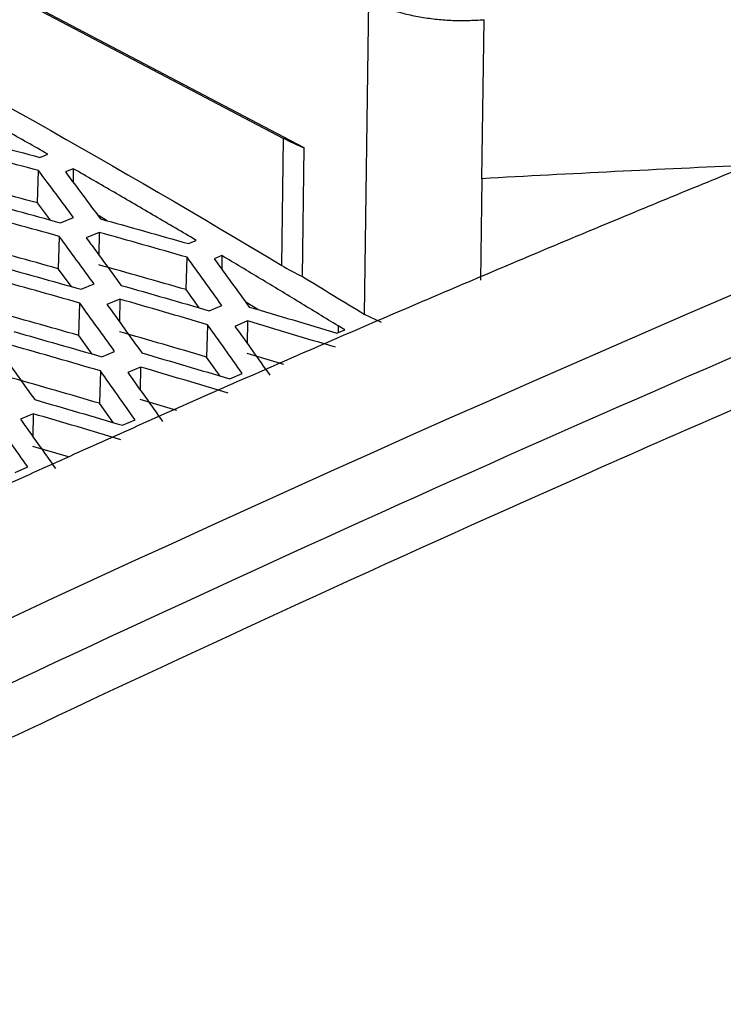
# Model space of a CAD drawing. Header units: millimetres. Extents: x -945 to 1227, y -951 to 1232.
# Tile 52 of 171: x 1004 to 1023, y -564 to -537. Entities that reach past the tile are written whole.
import ezdxf

# ---------------------------------------------------------------- set-up
doc = ezdxf.new("R2010")
doc.units = ezdxf.units.MM

msp = doc.modelspace()

# ---------------------------------------------------------------- linework, layer by layer
at = {"color": 7, "linetype": 'Continuous', "lineweight": 25}
for p, q in [((1011.707, -540.503), (983.624, -525.744)), ((984.106, -526.032), (1011.144, -540.242)), ((1013.36, -545.064), (1013.481, -536.463)), ((1016.576, -541.347), (1016.637, -536.992)), ((1011.095, -543.725), (1011.144, -540.242)), ((1004.47, -540.765), (1004.684, -540.675)), ((1011.658, -544.027), (1011.707, -540.503)), ((1004.407, -542.013), (1004.434, -541.127)), ((1005.382, -541.074), (1005.169, -541.164)), ((1005.382, -541.074), (1005.382, -541.449)), ((1016.576, -541.347), (1016.537, -544.128)), ((1004.758, -542.482), (1004.407, -542.013)), ((1006.316, -542.5), (1006.053, -542.348)), ((1005.037, -542.558), (1005.388, -542.408)), ((1006.088, -542.817), (1005.738, -542.966)), ((1006.088, -542.817), (1006.082, -543.435)), ((1004.999, -542.927), (1004.973, -543.813)), ((1008.539, -543.125), (1008.75, -543.036)), ((1008.473, -544.386), (1008.5, -543.5)), ((1009.454, -543.455), (1009.244, -543.544)), ((1009.454, -543.455), (1009.454, -543.834)), ((1005.332, -544.303), (1004.973, -543.813)), ((1005.603, -544.378), (1005.951, -544.229)), ((1008.836, -544.886), (1008.473, -544.386)), ((1005.537, -545.642), (1005.563, -544.755)), ((1006.655, -544.647), (1006.307, -544.796)), ((1006.655, -544.647), (1006.648, -545.269)), ((1010.438, -544.933), (1010.107, -544.734)), ((1009.105, -544.964), (1009.451, -544.817)), ((1013.825, -545.291), (1013.36, -545.064)), ((1010.158, -545.245), (1009.813, -545.392)), ((1010.158, -545.245), (1010.151, -545.867)), ((1009.063, -545.346), (1009.037, -546.233)), ((1012.607, -545.577), (1012.824, -545.485)), ((1012.639, -545.381), (1012.636, -545.565)), ((1005.904, -546.151), (1005.537, -545.642)), ((1006.168, -546.227), (1006.514, -546.077)), ((1011.151, -546.438), (1010.149, -546.138)), ((1009.405, -546.752), (1009.037, -546.233)), ((1006.126, -546.612), (1006.1, -547.499)), ((1007.221, -546.506), (1006.876, -546.655)), ((1007.221, -546.506), (1007.215, -547.131)), ((1009.67, -546.83), (1010.012, -546.683)), ((1008.216, -547.697), (1007.212, -547.398)), ((1006.473, -548.027), (1006.1, -547.499)), ((1004.284, -547.787), (1003.94, -547.938)), ((1004.284, -547.787), (1004.277, -548.415)), ((1006.733, -548.103), (1007.075, -547.953)), ((1005.252, -548.968), (1004.275, -548.679)), ((1003.795, -549.395), (1004.137, -549.244))]:
    msp.add_line(p, q, dxfattribs=at)
msp.add_arc((1014.143, -534.507), 6.471, 242.3878, 247.8895, dxfattribs=at)
for points, knots in [([(1131.358, -509.443), (1108.574, -514.436), (1085.545, -521.054), (1039.281, -537.456), (1016.046, -547.239), (992.854, -558.546)], [0, 0, 0, 0, 0.5, 0.5, 1, 1, 1, 1]), ([(984.057, -529.516), (986.311, -530.53), (988.565, -531.587), (993.075, -533.786), (995.331, -534.929), (1002.094, -538.483), (1006.597, -541.02), (1011.095, -543.725)], [0, 0, 0, 0, 0.25, 0.25, 0.5, 0.5, 1, 1, 1, 1]), ([(1058.402, -532.261), (1053.125, -534.194), (1047.844, -536.208), (1037.276, -540.4), (1031.988, -542.578), (1016.123, -549.351), (1005.541, -554.189), (994.967, -559.344)], [0, 0, 0, 0, 0.25, 0.25, 0.5, 0.5, 1, 1, 1, 1]), ([(974.232, -564.041), (975.317, -563.875), (977.507, -563.539), (980.822, -563.042), (984.195, -562.544), (987.579, -562.055), (990.117, -561.695), (991.65, -561.481), (992.206, -561.402), (993.022, -561.265), (994.212, -560.996), (995.423, -560.59), (996.16, -560.274), (996.49, -560.114), (996.7, -560.012), (997.051, -559.841), (997.561, -559.593), (998.191, -559.288), (998.821, -558.983), (1000.92, -557.97), (1007.849, -554.666), (1015.914, -550.974), (1023.642, -547.578), (1027.673, -545.837), (1031.704, -544.128), (1035.735, -542.449), (1039.764, -540.803), (1043.793, -539.187), (1047.821, -537.603), (1051.847, -536.051), (1055.872, -534.528), (1058.554, -533.54), (1059.895, -533.046)], [0, 0, 0, 0, 0.030446, 0.061437, 0.092974, 0.125056, 0.156321, 0.164137, 0.168038, 0.171917, 0.187328, 0.202868, 0.210653, 0.213204, 0.215118, 0.218468, 0.226284, 0.2341, 0.241916, 0.249732, 0.312266, 0.499829, 0.549846, 0.599863, 0.64988, 0.699897, 0.749914, 0.799931, 0.849949, 0.899966, 0.949983, 1, 1, 1, 1]), ([(1013.481, -536.463), (1013.538, -536.491), (1013.647, -536.543), (1013.815, -536.615), (1013.978, -536.679), (1014.204, -536.758), (1014.515, -536.845), (1014.922, -536.926), (1015.346, -536.984), (1015.772, -537.014), (1016.204, -537.017), (1016.489, -537.001), (1016.637, -536.992)], [0, 0, 0, 0, 0.068784, 0.133166, 0.1933, 0.249372, 0.372372, 0.499609, 0.626347, 0.749708, 0.869359, 1, 1, 1, 1]), ([(1004.684, -540.675), (1004.309, -540.462), (1003.559, -540.036), (1002.434, -539.407), (1001.684, -538.993), (1001.309, -538.786)], [0, 0, 0, 0, 0.333531, 0.666861, 1, 1, 1, 1]), ([(1002.053, -540.123), (1002.456, -540.229), (1003.262, -540.441), (1004.067, -540.657), (1004.47, -540.765)], [0, 0, 0, 0, 0.499562, 1, 1, 1, 1]), ([(1004.434, -541.127), (1004.031, -541.018), (1003.225, -540.801), (1002.42, -540.588), (1002.017, -540.481)], [0, 0, 0, 0, 0.500445, 1, 1, 1, 1]), ([(986.231, -557.946), (986.891, -557.621), (988.212, -556.97), (990.192, -556.005), (992.173, -555.049), (994.154, -554.101), (996.135, -553.163), (998.115, -552.234), (1000.096, -551.314), (1002.077, -550.403), (1004.058, -549.501), (1006.039, -548.609), (1008.019, -547.725), (1010, -546.85), (1011.981, -545.985), (1013.962, -545.128), (1015.943, -544.281), (1017.924, -543.443), (1019.905, -542.614), (1021.886, -541.793), (1023.207, -541.254), (1023.867, -540.984)], [0, 0, 0, 0, 0.05265, 0.105293, 0.15793, 0.210563, 0.263191, 0.315817, 0.368439, 0.42106, 0.47368, 0.5263, 0.578921, 0.631543, 0.684167, 0.736794, 0.789424, 0.842059, 0.8947, 0.947347, 1, 1, 1, 1]), ([(1005.388, -542.408), (1005.229, -542.193), (1004.911, -541.764), (1004.593, -541.339), (1004.434, -541.127)], [0, 0, 0, 0, 0.500457, 1, 1, 1, 1]), ([(1005.169, -541.164), (1005.328, -541.376), (1005.647, -541.802), (1005.966, -542.232), (1006.126, -542.447)], [0, 0, 0, 0, 0.499541, 1, 1, 1, 1]), ([(1008.75, -543.036), (1008.376, -542.815), (1007.627, -542.373), (1006.504, -541.719), (1005.756, -541.289), (1005.382, -541.074)], [0, 0, 0, 0, 0.333571, 0.666902, 1, 1, 1, 1]), ([(1002.621, -541.9), (1003.023, -542.008), (1003.829, -542.225), (1004.634, -542.447), (1005.037, -542.558)], [0, 0, 0, 0, 0.499505, 1, 1, 1, 1]), ([(1004.999, -542.927), (1004.596, -542.816), (1003.791, -542.593), (1002.986, -542.374), (1002.584, -542.265)], [0, 0, 0, 0, 0.500497, 1, 1, 1, 1]), ([(1006.126, -542.447), (1006.528, -542.559), (1007.332, -542.783), (1008.137, -543.011), (1008.539, -543.125)], [0, 0, 0, 0, 0.499484, 1, 1, 1, 1]), ([(1008.5, -543.5), (1008.097, -543.385), (1007.294, -543.155), (1006.49, -542.929), (1006.088, -542.817)], [0, 0, 0, 0, 0.500512, 1, 1, 1, 1]), ([(1005.951, -544.229), (1005.792, -544.01), (1005.475, -543.574), (1005.157, -543.143), (1004.999, -542.927)], [0, 0, 0, 0, 0.500475, 1, 1, 1, 1]), ([(1005.738, -542.966), (1005.897, -543.182), (1006.216, -543.614), (1006.535, -544.051), (1006.694, -544.269)], [0, 0, 0, 0, 0.499529, 1, 1, 1, 1]), ([(1003.189, -543.705), (1003.591, -543.816), (1004.396, -544.038), (1005.2, -544.265), (1005.603, -544.378)], [0, 0, 0, 0, 0.49948, 1, 1, 1, 1]), ([(1009.451, -544.817), (1009.292, -544.596), (1008.975, -544.155), (1008.658, -543.718), (1008.5, -543.5)], [0, 0, 0, 0, 0.500469, 1, 1, 1, 1]), ([(1009.244, -543.544), (1009.403, -543.762), (1009.722, -544.2), (1010.04, -544.641), (1010.199, -544.862)], [0, 0, 0, 0, 0.499537, 1, 1, 1, 1]), ([(1012.639, -545.381), (1012.285, -545.165), (1011.577, -544.731), (1010.516, -544.089), (1009.808, -543.666), (1009.454, -543.455)], [0, 0, 0, 0, 0.333579, 0.66691, 1, 1, 1, 1]), ([(1005.563, -544.755), (1005.161, -544.641), (1004.357, -544.413), (1003.553, -544.189), (1003.151, -544.077)], [0, 0, 0, 0, 0.500515, 1, 1, 1, 1]), ([(1011.658, -544.027), (1011.942, -544.199), (1012.509, -544.542), (1013.077, -544.89), (1013.36, -545.064)], [0, 0, 0, 0, 0.499983, 1, 1, 1, 1]), ([(1006.694, -544.269), (1007.096, -544.384), (1007.899, -544.613), (1008.703, -544.847), (1009.105, -544.964)], [0, 0, 0, 0, 0.49949, 1, 1, 1, 1]), ([(1006.514, -546.077), (1006.355, -545.855), (1006.038, -545.413), (1005.721, -544.974), (1005.563, -544.755)], [0, 0, 0, 0, 0.500462, 1, 1, 1, 1]), ([(1006.307, -544.796), (1006.466, -545.016), (1006.785, -545.455), (1007.103, -545.898), (1007.262, -546.12)], [0, 0, 0, 0, 0.499545, 1, 1, 1, 1]), ([(1009.063, -545.346), (1008.662, -545.229), (1007.859, -544.993), (1007.056, -544.762), (1006.655, -544.647)], [0, 0, 0, 0, 0.500502, 1, 1, 1, 1]), ([(1010.199, -544.862), (1010.6, -544.98), (1011.403, -545.216), (1012.205, -545.457), (1012.607, -545.577)], [0, 0, 0, 0, 0.499539, 1, 1, 1, 1]), ([(1012.563, -545.966), (1012.162, -545.845), (1011.36, -545.602), (1010.558, -545.364), (1010.158, -545.245)], [0, 0, 0, 0, 0.500435, 1, 1, 1, 1]), ([(1003.757, -545.537), (1004.159, -545.651), (1004.962, -545.879), (1005.766, -546.111), (1006.168, -546.227)], [0, 0, 0, 0, 0.499489, 1, 1, 1, 1]), ([(1010.012, -546.683), (1009.854, -546.459), (1009.538, -546.011), (1009.221, -545.568), (1009.063, -545.346)], [0, 0, 0, 0, 0.5004185, 1, 1, 1, 1]), ([(1009.813, -545.392), (1009.972, -545.614), (1010.29, -546.058), (1010.608, -546.507), (1010.768, -546.731)], [0, 0, 0, 0, 0.499608, 1, 1, 1, 1]), ([(1003.37, -546.069), (1003.529, -546.289), (1003.848, -546.73), (1004.166, -547.175), (1004.326, -547.398)], [0, 0, 0, 0, 0.499547, 1, 1, 1, 1]), ([(1006.126, -546.612), (1005.724, -546.495), (1004.922, -546.261), (1004.119, -546.032), (1003.718, -545.918)], [0, 0, 0, 0, 0.500503, 1, 1, 1, 1]), ([(1007.262, -546.12), (1007.663, -546.237), (1008.466, -546.472), (1009.268, -546.71), (1009.67, -546.83)], [0, 0, 0, 0, 0.499534, 1, 1, 1, 1]), ([(1007.075, -547.953), (1006.917, -547.729), (1006.601, -547.279), (1006.284, -546.834), (1006.126, -546.612)], [0, 0, 0, 0, 0.500414, 1, 1, 1, 1]), ([(1006.876, -546.655), (1007.035, -546.878), (1007.353, -547.324), (1007.672, -547.773), (1007.831, -547.999)], [0, 0, 0, 0, 0.499612, 1, 1, 1, 1]), ([(1009.626, -547.221), (1009.225, -547.101), (1008.423, -546.86), (1007.622, -546.624), (1007.221, -546.506)], [0, 0, 0, 0, 0.500438, 1, 1, 1, 1]), ([(1004.326, -547.398), (1004.727, -547.514), (1005.529, -547.747), (1006.331, -547.984), (1006.733, -548.103)], [0, 0, 0, 0, 0.499536, 1, 1, 1, 1]), ([(1004.137, -549.244), (1003.979, -549.018), (1003.663, -548.568), (1003.347, -548.121), (1003.189, -547.898)], [0, 0, 0, 0, 0.500416, 1, 1, 1, 1]), ([(1003.94, -547.938), (1004.099, -548.162), (1004.417, -548.609), (1004.735, -549.06), (1004.894, -549.286)], [0, 0, 0, 0, 0.499611, 1, 1, 1, 1]), ([(1006.689, -548.497), (1006.288, -548.377), (1005.486, -548.139), (1004.684, -547.904), (1004.284, -547.787)], [0, 0, 0, 0, 0.500437, 1, 1, 1, 1])]:
    msp.add_open_spline(points, degree=3, knots=knots, dxfattribs=at)
for points in [[(1023.867, -540.984), (1021.437, -541.09), (1019.007, -541.212), (1016.576, -541.347)], [(1004.407, -542.013), (1003.608, -541.796), (1002.808, -541.583), (1002.008, -541.371)], [(1004.973, -543.813), (1004.174, -543.591), (1003.374, -543.372), (1002.575, -543.155)], [(1008.473, -544.386), (1007.675, -544.157), (1006.877, -543.931), (1006.079, -543.707)], [(1011.095, -543.725), (1011.272, -543.832), (1011.46, -543.932), (1011.658, -544.027)], [(1005.537, -545.642), (1004.739, -545.415), (1003.94, -545.19), (1003.142, -544.968)], [(1009.037, -546.233), (1008.24, -545.999), (1007.443, -545.767), (1006.646, -545.538)], [(1012.824, -545.485), (1012.761, -545.451), (1012.7, -545.417), (1012.639, -545.381)], [(1006.1, -547.499), (1005.303, -547.266), (1004.506, -547.036), (1003.709, -546.809)], [(962.159, -605.96), (990.853, -589.549), (1019.76, -575.502), (1048.583, -563.962)]]:
    msp.add_open_spline(points, degree=3, dxfattribs=at)

doc.saveas('drawing.dxf')
